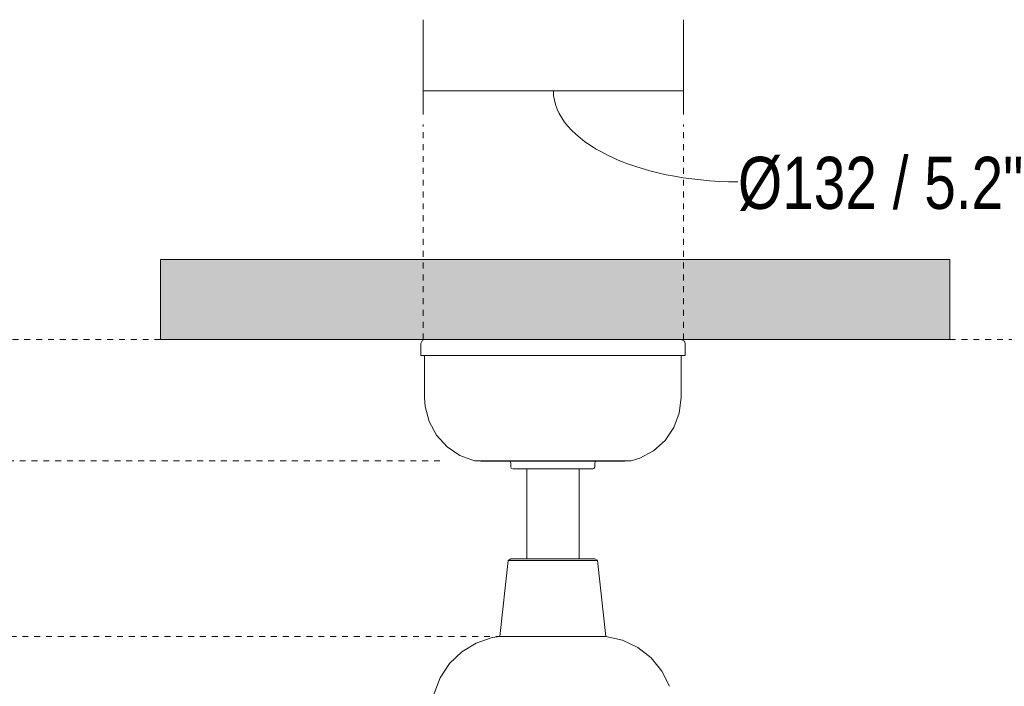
# Model space of a CAD drawing. Header units: millimetres. Extents: x 5806 to 11474, y -2062 to 7544.
# Tile 5 of 7: x 6324 to 6823, y 1824 to 2162. Entities that reach past the tile are written whole.
import ezdxf

# ---------------------------------------------------------------- set-up
doc = ezdxf.new("R2010")
doc.units = ezdxf.units.MM
doc.linetypes.add('Dash', pattern=[6, 3, -3])
for name, color, linetype, lineweight in [('Aparatos eléctricos', 7, 'Continuous', 9), ('Cotas', 7, 'Continuous', 9), ('Cotas-12', 7, 'Continuous', 9), ('Techos', 7, 'Continuous', 9)]:
    doc.layers.add(name, color=color, linetype=linetype, lineweight=lineweight)
doc.layers.add('Lighthing Fixture Dim Grey Dash', color=7, linetype='Dash', lineweight=9, true_color=0xd2d2d2)
doc.styles.add('Arial Narrow', font='ARIALN.TTF', dxfattribs={"height": 26.4})
doc.dimstyles.new('FARO_-_2_2mm_Arial_Narrow_mm_Inch_Left', dxfattribs={"dimscale": 304.8, "dimtxt": 27.018578, "dimasz": 0, "dimexe": 0.11811, "dimexo": 0.0625, "dimgap": 0.019685, "dimtad": 1, "dimdec": 0, "dimzin": 0, "dimdsep": 46, "dimtxsty": 'Arial Narrow', "dimblk1": 'NONE', "dimblk2": 'NONE', "dimsah": 1, "dimcen": 0.09, "dimadec": 0, "dimazin": 0, "dimtfac": 1, "dimtdec": 4, "dimtix": 1, "dimtmove": 1, "dimatfit": 3, "dimfxl": 0.03937, "dimfxlon": 1, "dimtvp": 1, "dimtolj": 1, "dimtzin": 0, "dimarcsym": 2})

# ---------------------------------------------------------------- blocks, each defined once
blk = doc.blocks.new('34274 - 34274 MARINE M White ceiling fan IP44-583596-Alzado_PDF')
at = {"layer": 'Aparatos eléctricos'}
for p, q in [((6526.86, 1997.98), (6526.86, 1992)), ((6660.83, 1992), (6660.83, 1997.98)), ((6593.84, 1992), (6526.86, 1992)), ((6528.84, 1992), (6528.84, 1970.58)), ((6660.83, 1992), (6593.84, 1992)), ((6658.84, 1970.58), (6658.84, 1992)), ((6554.43, 1938.53), (6554.1, 1938.57)), ((6557.9, 1938.46), (6557.34, 1938.46)), ((6572.6, 1937.46), (6572.6, 1935.46)), ((6615.09, 1935.46), (6615.09, 1937.46)), ((6630.34, 1938.46), (6629.79, 1938.46)), ((6630.72, 1938.57), (6630.34, 1938.46)), ((6632.32, 1938.53), (6632.31, 1938.53)), ((6633.58, 1938.57), (6633.26, 1938.53)), ((6580.59, 1934.46), (6580.59, 1888.97)), ((6607.1, 1888.97), (6607.1, 1934.46)), ((6614.09, 1934.46), (6613.4, 1934.46)), ((6571.25, 1888.1), (6566.97, 1849.63)), ((6571.25, 1888.1), (6593.84, 1888.1)), ((6593.84, 1888.1), (6616.44, 1888.1)), ((6620.71, 1849.63), (6616.44, 1888.1)), ((6566.97, 1849.63), (6593.84, 1849.63)), ((6593.84, 1849.63), (6620.71, 1849.63))]:
    blk.add_line(p, q, dxfattribs=at)
at = {"layer": 'Aparatos eléctricos', "flags": 128}
for points in [[(6526.86, 1997.98), (6527.73, 1999.64), (6528.87, 2000)], [(6658.81, 2000), (6660.48, 1999.13), (6660.83, 1997.98)], [(6554.1, 1938.57), (6546.72, 1941.3), (6540.2, 1945.71), (6534.91, 1951.54), (6531.15, 1958.46), (6529.15, 1966.08), (6528.84, 1970.58)], [(6658.84, 1970.58), (6657.9, 1962.76), (6655.13, 1955.39), (6650.69, 1948.89), (6644.83, 1943.63), (6637.89, 1939.92), (6633.58, 1938.57)], [(6555.06, 1938.53), (6554.46, 1938.53), (6554.43, 1938.53)], [(6554.96, 1938.53), (6555.37, 1938.53), (6558.15, 1938.53), (6562.64, 1938.53), (6568.63, 1938.53), (6575.81, 1938.53), (6583.86, 1938.53), (6592.39, 1938.53), (6593.84, 1938.53)], [(6557.34, 1938.46), (6558.29, 1938.46), (6561.06, 1938.46), (6565.53, 1938.46), (6571.47, 1938.46), (6578.55, 1938.46), (6586.43, 1938.46), (6594.69, 1938.46), (6602.91, 1938.46), (6610.65, 1938.46), (6617.53, 1938.46), (6623.19, 1938.46), (6627.33, 1938.46), (6629.75, 1938.46), (6630.34, 1938.46)], [(6572.6, 1937.46), (6572.14, 1938.3), (6571.59, 1938.46)], [(6593.84, 1938.53), (6602.41, 1938.53), (6610.57, 1938.53), (6617.93, 1938.53), (6624.14, 1938.53), (6628.89, 1938.53), (6631.97, 1938.53), (6633.23, 1938.53), (6633.26, 1938.53)], [(6616.1, 1938.46), (6615.25, 1938), (6615.09, 1937.46)], [(6573.12, 1934.72), (6572.76, 1934.92), (6572.6, 1935.46)], [(6573.59, 1934.46), (6574.53, 1934.46), (6577.26, 1934.46), (6581.53, 1934.46), (6586.94, 1934.46), (6592.99, 1934.46), (6599.12, 1934.46), (6604.76, 1934.46), (6609.39, 1934.46), (6612.57, 1934.46), (6614.02, 1934.46), (6614.09, 1934.46)], [(6573.91, 1934.46), (6573.67, 1934.46), (6573.59, 1934.46)], [(6615.09, 1935.46), (6614.63, 1934.62), (6614.09, 1934.46)], [(6571.25, 1888.1), (6572.48, 1888.96), (6572.66, 1888.97)], [(6593.84, 1888.97), (6587.61, 1888.97), (6581.92, 1888.97), (6577.29, 1888.97), (6574.13, 1888.97), (6572.72, 1888.97), (6572.66, 1888.97)], [(6572.66, 1888.97), (6573.6, 1888.97), (6576.33, 1888.97), (6580.59, 1888.97)], [(6615.03, 1888.97), (6614.09, 1888.97), (6611.36, 1888.97), (6607.07, 1888.97), (6601.61, 1888.97), (6595.46, 1888.97), (6593.84, 1888.97)], [(6607.1, 1888.97), (6610.4, 1888.97), (6613.56, 1888.97), (6614.97, 1888.97), (6615.03, 1888.97)], [(6615.03, 1888.97), (6616.35, 1888.25), (6616.44, 1888.1)], [(6532.4, 1812.1), (6533.65, 1820.6), (6536.71, 1828.63), (6541.46, 1835.8), (6547.65, 1841.76), (6554.99, 1846.22), (6563.13, 1848.98), (6566.97, 1849.63)], [(6620.71, 1849.63), (6629.09, 1847.69), (6636.84, 1843.98), (6643.59, 1838.66), (6649.02, 1832), (6652.87, 1824.32)]]:
    blk.add_lwpolyline(points, dxfattribs=at)
blk = doc.blocks.new('DIMBLOCK1-Alzado_PDF')
at = {"layer": 'Cotas-12', "color": 251, "true_color": 0x5b5b5b}
for p, q in [((6528.1, 2126.07), (6528.1, 2162.07)), ((6660.11, 2126.07), (6660.11, 2162.07)), ((6528.1, 2126.07), (6660.11, 2126.07)), ((6528.1, 2126.07), (6528.1, 2114.07)), ((6660.11, 2126.07), (6660.11, 2114.07))]:
    blk.add_line(p, q, dxfattribs=at)
blk.add_ellipse((6687.62, 2126.07), major_axis=(93.52, 0), ratio=0.493438, start_param=3.141593, end_param=4.712389, dxfattribs=at)
at = {"layer": 'Cotas-12', "color": 0, "insert": (6687.62, 2092.6), "char_height": 26.4, "width": 182.697, "attachment_point": 1, "line_spacing_factor": 0.974696, "style": 'Arial Narrow'}
blk.add_mtext('Ø132 / 5.2"', dxfattribs=at)
blk = doc.blocks.new('_None')

msp = doc.modelspace()

# ---------------------------------------------------------------- hatches: boundary and pattern name
at = {"layer": 'Techos', "true_color": 0xe8e8e8}
msp.add_hatch(color=254, dxfattribs=at).paths.add_polyline_path([(6597.77, 2000), (6794.95, 2000), (6794.95, 2040.5), (6394.95, 2040.5), (6394.95, 2000), (6583.96, 2000)])

# ---------------------------------------------------------------- linework, layer by layer
at = {"layer": 'Lighthing Fixture Dim Grey Dash'}
for p, q in [((6528.1, 2000), (6528.1, 2109)), ((6660.11, 2000), (6660.11, 2109)), ((6394.95, 2000), (5939.21, 2000)), ((6794.95, 2000), (7304.95, 2000)), ((6536.61, 1938.49), (5981.61, 1938.49)), ((6579.96, 1849.63), (5993.52, 1849.63))]:
    msp.add_line(p, q, dxfattribs=at)
at = {"layer": 'Techos'}
for p, q in [((6394.95, 2040.5), (6794.95, 2040.5)), ((6394.95, 2000), (6394.95, 2040.5)), ((6794.95, 2040.5), (6794.95, 2000)), ((6794.95, 2000), (6394.95, 2000))]:
    msp.add_line(p, q, dxfattribs=at)

# ---------------------------------------------------------------- block references
at = {"layer": 'Aparatos eléctricos'}
msp.add_blockref('34274 - 34274 MARINE M White ceiling fan IP44-583596-Alzado_PDF', (0, 0), dxfattribs=at)

# ---------------------------------------------------------------- dimensions: what is measured, and where the dimension line sits
at = {"layer": 'Cotas', "color": 251, "true_color": 0x5b5b5b}
dim = msp.add_linear_dim(base=(6660.11, 2126.07), p1=(6528.1, 2114.07), p2=(6660.11, 2114.07), text='Ø<>', dimstyle='FARO_-_2_2mm_Arial_Narrow_mm_Inch_Left', override={"dimpost": '<>', "dimfxl": 132.010139}, dxfattribs=at)
dim.commit()
dim.dimension.update_dxf_attribs({"geometry": 'DIMBLOCK1-Alzado_PDF', "text_midpoint": (6778.97, 2075), "dimtype": 160})

doc.saveas('drawing.dxf')
